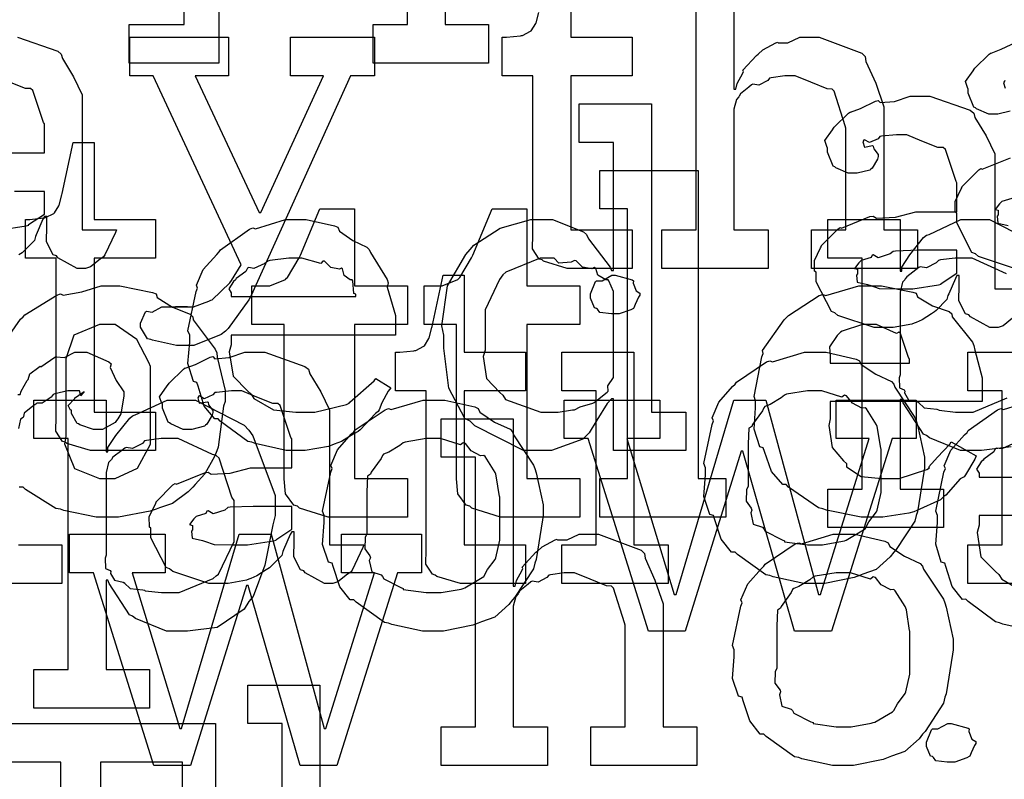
# Model space of a CAD drawing. Extents: x 0 to 8.5, y 0 to 11.
# Tile 101 of 256: x 2.419 to 2.774, y 4.261 to 4.535. Entities that reach past the tile are written whole.
import ezdxf

# ---------------------------------------------------------------- set-up
doc = ezdxf.new("R2010")
doc.units = 0
doc.layers.get('0').update_dxf_attribs({"linetype": 'CONTINUOUS'})

msp = doc.modelspace()

# ---------------------------------------------------------------- linework, layer by layer
at = {"color": 0}
for points in [[(2.45828, 4.53342), (2.47803, 4.53342), (2.47803, 4.65842), (2.45828, 4.65842), (2.45828, 4.67231), (2.49061, 4.67231), (2.49061, 4.51953), (2.45828, 4.51953), (2.45828, 4.53342)], [(2.4784, 4.41769), (2.47532, 4.41769), (2.46669, 4.41954), (2.46604, 4.41986), (2.4649, 4.42003), (2.46235, 4.42432), (2.46235, 4.42572), (2.46235, 4.42572), (2.46414, 4.42979), (2.46451, 4.43007), (2.46451, 4.43007), (2.46653, 4.42969), (2.47006, 4.43158), (2.47125, 4.43158), (2.47125, 4.43158), (2.47564, 4.43158), (2.47711, 4.43158), (2.47711, 4.43158), (2.47928, 4.43158), (2.47928, 4.43158), (2.47889, 4.43158), (2.47803, 4.43158), (2.47775, 4.43158), (2.47706, 4.43158), (2.47542, 4.43158), (2.47493, 4.43158), (2.47601, 4.43158), (2.47846, 4.43158), (2.47928, 4.43158), (2.48139, 4.43158), (2.48703, 4.4336), (2.48774, 4.43397), (2.48822, 4.43414), (2.49457, 4.44032), (2.49511, 4.44114), (2.49858, 4.44678), (2.4669, 4.51492), (2.45844, 4.51492), (2.45844, 4.52881), (2.49403, 4.52881), (2.49403, 4.51492), (2.4821, 4.51492), (2.5051, 4.46565), (2.50575, 4.46565), (2.52832, 4.51492), (2.51639, 4.51492), (2.51639, 4.52881), (2.54676, 4.52881), (2.54676, 4.51492), (2.53808, 4.51492), (2.50228, 4.43571), (2.50146, 4.43408), (2.49393, 4.42378), (2.49294, 4.4229), (2.49137, 4.4216), (2.48161, 4.41769), (2.4784, 4.41769)], [(2.60688, 4.37978), (2.60047, 4.37978), (2.5829, 4.38867), (2.58128, 4.3904), (2.57932, 4.39133), (2.57357, 4.40229), (2.57172, 4.41667), (2.57172, 4.42144), (2.57101, 4.42481), (2.57303, 4.43924), (2.57964, 4.45053), (2.58128, 4.45226), (2.58257, 4.45383), (2.59201, 4.46001), (2.60314, 4.46311), (2.60688, 4.46311), (2.61094, 4.46311), (2.62213, 4.45861), (2.62315, 4.45768), (2.62386, 4.45611), (2.63178, 4.44596), (2.63226, 4.44467), (2.63292, 4.44467), (2.63292, 4.49089), (2.62056, 4.49089), (2.62056, 4.50478), (2.6466, 4.50478), (2.6466, 4.39367), (2.65896, 4.39367), (2.65896, 4.37978), (2.63292, 4.37978), (2.63292, 4.39844), (2.63226, 4.39844), (2.63069, 4.39681), (2.6269, 4.39074), (2.62418, 4.38618), (2.62315, 4.38519), (2.62181, 4.38385), (2.61057, 4.37978), (2.60688, 4.37978)], [(2.44732, 4.37978), (2.44428, 4.37978), (2.43571, 4.38232), (2.43517, 4.38282), (2.43414, 4.38308), (2.43175, 4.38678), (2.43192, 4.39199), (2.43192, 4.39367), (2.43192, 4.44922), (2.42085, 4.44922), (2.42085, 4.46311), (2.42236, 4.46311), (2.42236, 4.46311), (2.42746, 4.46365), (2.42779, 4.46376), (2.42811, 4.46382), (2.43104, 4.46533), (2.43126, 4.4655), (2.43126, 4.4655), (2.43289, 4.46804), (2.433, 4.46832), (2.433, 4.46832), (2.43397, 4.47206), (2.43408, 4.47244), (2.43799, 4.49089), (2.44558, 4.49089), (2.44558, 4.46311), (2.46772, 4.46311), (2.46772, 4.44922), (2.44558, 4.44922), (2.44558, 4.39367), (2.46772, 4.39367), (2.46772, 4.37978), (2.46674, 4.37978), (2.46451, 4.37978), (2.46382, 4.37978), (2.46257, 4.37978), (2.45975, 4.37978), (2.45882, 4.37978), (2.45742, 4.37978), (2.45421, 4.37978), (2.45318, 4.37978), (2.45171, 4.37978), (2.4484, 4.37978), (2.44732, 4.37978)], [(2.62804, 4.36968), (2.63803, 4.36968), (2.63803, 4.4669), (2.62804, 4.4669), (2.62804, 4.48079), (2.66342, 4.48079), (2.66342, 4.36968), (2.67339, 4.36968), (2.67339, 4.35579), (2.62804, 4.35579), (2.62804, 4.36968)], [(2.53369, 4.35579), (2.53, 4.35579), (2.51969, 4.35906), (2.51893, 4.35969), (2.51764, 4.36008), (2.5146, 4.36421), (2.51417, 4.36963), (2.51417, 4.37142), (2.51417, 4.42524), (2.50244, 4.42524), (2.50244, 4.43913), (2.507, 4.43913), (2.509, 4.43913), (2.5146, 4.44151), (2.51503, 4.44194), (2.51531, 4.44222), (2.51958, 4.44933), (2.52001, 4.45019), (2.52696, 4.4669), (2.53956, 4.4669), (2.53956, 4.43913), (2.55865, 4.43913), (2.55865, 4.42524), (2.53956, 4.42524), (2.53956, 4.36968), (2.55865, 4.36968), (2.55865, 4.35579), (2.55626, 4.35579), (2.55089, 4.35579), (2.5491, 4.35579), (2.54525, 4.35579), (2.53657, 4.35579), (2.53369, 4.35579)], [(2.59586, 4.35579), (2.59218, 4.35579), (2.58188, 4.35906), (2.58111, 4.35969), (2.57981, 4.36008), (2.57676, 4.36421), (2.57633, 4.36963), (2.57633, 4.37142), (2.57633, 4.42524), (2.56461, 4.42524), (2.56461, 4.43913), (2.56917, 4.43913), (2.57118, 4.43913), (2.57676, 4.44151), (2.57721, 4.44194), (2.57747, 4.44222), (2.58176, 4.44933), (2.58219, 4.45019), (2.58914, 4.4669), (2.60172, 4.4669), (2.60172, 4.43913), (2.62082, 4.43913), (2.62082, 4.42524), (2.60172, 4.42524), (2.60172, 4.36968), (2.62082, 4.36968), (2.62082, 4.35579), (2.61843, 4.35579), (2.61307, 4.35579), (2.61128, 4.35579), (2.60742, 4.35579), (2.59874, 4.35579), (2.59586, 4.35579)], [(2.51893, 4.37978), (2.51481, 4.37978), (2.50364, 4.38232), (2.50244, 4.38282), (2.50103, 4.38308), (2.4911, 4.3904), (2.49029, 4.39128), (2.4891, 4.39122), (2.48535, 4.39583), (2.48313, 4.40306), (2.48269, 4.40429), (2.48144, 4.40468), (2.47944, 4.41118), (2.48008, 4.41889), (2.48008, 4.42144), (2.47944, 4.42301), (2.48242, 4.43712), (2.48292, 4.43837), (2.48247, 4.4394), (2.48492, 4.44504), (2.48986, 4.45053), (2.49072, 4.45139), (2.49121, 4.45215), (2.50168, 4.45958), (2.50288, 4.46007), (2.50385, 4.45969), (2.51465, 4.46311), (2.51828, 4.46311), (2.52208, 4.46311), (2.53233, 4.46078), (2.53347, 4.46029), (2.53413, 4.45893), (2.53896, 4.45551), (2.544, 4.45313), (2.54476, 4.45226), (2.54525, 4.45117), (2.55126, 4.44151), (2.55171, 4.44032), (2.55132, 4.43875), (2.55431, 4.42854), (2.55431, 4.42513), (2.55431, 4.42144), (2.49507, 4.42144), (2.49507, 4.41797), (2.49436, 4.41536), (2.49571, 4.40657), (2.50103, 4.40126), (2.50222, 4.40018), (2.50325, 4.39854), (2.51025, 4.39447), (2.51839, 4.39367), (2.52111, 4.39367), (2.52522, 4.39367), (2.53657, 4.39638), (2.5376, 4.39692), (2.53782, 4.39725), (2.54656, 4.40494), (2.54715, 4.40582), (2.55257, 4.40235), (2.5516, 4.40115), (2.54932, 4.39697), (2.54844, 4.39453), (2.54801, 4.39388), (2.54704, 4.39318), (2.54156, 4.38726), (2.54085, 4.38672), (2.53933, 4.38579), (2.53478, 4.38308), (2.53217, 4.38206), (2.53131, 4.38172), (2.53011, 4.38124), (2.52171, 4.37978), (2.51893, 4.37978)], [(2.73747, 4.4381), (2.74089, 4.4381), (2.75017, 4.43956), (2.75114, 4.43983), (2.75108, 4.44), (2.75678, 4.44379), (2.75678, 4.44504), (2.75678, 4.45199), (2.74593, 4.45199), (2.74289, 4.45199), (2.7346, 4.45167), (2.73378, 4.45156), (2.73269, 4.45068), (2.7284, 4.44933), (2.72661, 4.45042), (2.72618, 4.45025), (2.72581, 4.44943), (2.72228, 4.44829), (2.72206, 4.44808), (2.72146, 4.44749), (2.71989, 4.44542), (2.72097, 4.44515), (2.72097, 4.44504), (2.72097, 4.44353), (2.7206, 4.44308), (2.72086, 4.44049), (2.72456, 4.43967), (2.72532, 4.4394), (2.72532, 4.4394), (2.72879, 4.43826), (2.73529, 4.4381), (2.73747, 4.4381)], [(2.49507, 4.43533), (2.53999, 4.43533), (2.53999, 4.43619), (2.53922, 4.43647), (2.5389, 4.44103), (2.53868, 4.4414), (2.53797, 4.44135), (2.53581, 4.44287), (2.53521, 4.44526), (2.53478, 4.44553), (2.53407, 4.44515), (2.53093, 4.44581), (2.52869, 4.44803), (2.52806, 4.44814), (2.52735, 4.44726), (2.52051, 4.44922), (2.51828, 4.44922), (2.51579, 4.44922), (2.509, 4.44835), (2.50831, 4.44814), (2.50722, 4.44726), (2.50325, 4.44547), (2.50136, 4.44581), (2.50092, 4.44553), (2.50037, 4.44439), (2.49681, 4.44185), (2.49658, 4.4414), (2.49582, 4.44081), (2.49414, 4.43815), (2.49507, 4.43668), (2.49507, 4.43619), (2.49507, 4.43533)], [(2.611, 4.39367), (2.61296, 4.39367), (2.61817, 4.39442), (2.61882, 4.39453), (2.61882, 4.39453), (2.62093, 4.39551), (2.62543, 4.39686), (2.62597, 4.39714), (2.62597, 4.39714), (2.63064, 4.40088), (2.63097, 4.40126), (2.63097, 4.40126), (2.63092, 4.4031), (2.63292, 4.40614), (2.63292, 4.40712), (2.63292, 4.43576), (2.63292, 4.43718), (2.63129, 4.44103), (2.63097, 4.4414), (2.6301, 4.44135), (2.62733, 4.44303), (2.62651, 4.44547), (2.62597, 4.44575), (2.62517, 4.44536), (2.62175, 4.44596), (2.61947, 4.44824), (2.61882, 4.44835), (2.61762, 4.44775), (2.61317, 4.44738), (2.61154, 4.44922), (2.611, 4.44922), (2.6065, 4.44922), (2.59407, 4.44417), (2.59299, 4.44314), (2.59179, 4.44151), (2.58669, 4.43056), (2.58669, 4.42686), (2.58669, 4.41601), (2.58594, 4.41374), (2.58708, 4.40576), (2.5919, 4.40076), (2.59299, 4.39974), (2.59392, 4.39822), (2.60672, 4.39367), (2.611, 4.39367)], [(2.58078, 4.33187), (2.57775, 4.33187), (2.56917, 4.33442), (2.56862, 4.3349), (2.5676, 4.33518), (2.56521, 4.33886), (2.56538, 4.34407), (2.56538, 4.34576), (2.56538, 4.40132), (2.55431, 4.40132), (2.55431, 4.41521), (2.55583, 4.41521), (2.55583, 4.41521), (2.56093, 4.41575), (2.56125, 4.41585), (2.56158, 4.4159), (2.56451, 4.41743), (2.56472, 4.41758), (2.56472, 4.41758), (2.56635, 4.42014), (2.56646, 4.42042), (2.56646, 4.42042), (2.56743, 4.42415), (2.56754, 4.42453), (2.57146, 4.44299), (2.57904, 4.44299), (2.57904, 4.41521), (2.60118, 4.41521), (2.60118, 4.40132), (2.57904, 4.40132), (2.57904, 4.34576), (2.60118, 4.34576), (2.60118, 4.33187), (2.60021, 4.33187), (2.59799, 4.33187), (2.59728, 4.33187), (2.59603, 4.33187), (2.59321, 4.33187), (2.59229, 4.33187), (2.59088, 4.33187), (2.58768, 4.33187), (2.58664, 4.33187), (2.58518, 4.33187), (2.58188, 4.33187), (2.58078, 4.33187)], [(2.63357, 4.4291), (2.63217, 4.4291), (2.62799, 4.42958), (2.62717, 4.43078), (2.62685, 4.43104), (2.62608, 4.43121), (2.62468, 4.43468), (2.62468, 4.43582), (2.62468, 4.43625), (2.62468, 4.43625), (2.62646, 4.44069), (2.62685, 4.44103), (2.62685, 4.44103), (2.62879, 4.44103), (2.63238, 4.44299), (2.63357, 4.44299), (2.63357, 4.44299), (2.63971, 4.44135), (2.64008, 4.44103), (2.63997, 4.44015), (2.64106, 4.43733), (2.64247, 4.43653), (2.64247, 4.43625), (2.64247, 4.43582), (2.64193, 4.43506), (2.64074, 4.4324), (2.64031, 4.43126), (2.64008, 4.43104), (2.63917, 4.43056), (2.63493, 4.4291), (2.63357, 4.4291)], [(2.72689, 4.35579), (2.72228, 4.35579), (2.70975, 4.35835), (2.70844, 4.35883), (2.70688, 4.35915), (2.69607, 4.36664), (2.69521, 4.36751), (2.69401, 4.36751), (2.68994, 4.37218), (2.68739, 4.3795), (2.68696, 4.38075), (2.68571, 4.38113), (2.68365, 4.38753), (2.68414, 4.39518), (2.68414, 4.39768), (2.6836, 4.39925), (2.68647, 4.41357), (2.68696, 4.41482), (2.68668, 4.41585), (2.6945, 4.42697), (2.69542, 4.42785), (2.69601, 4.42854), (2.70714, 4.43565), (2.70844, 4.43608), (2.70947, 4.43571), (2.72136, 4.43913), (2.72538, 4.43913), (2.72954, 4.43913), (2.74083, 4.43696), (2.74208, 4.43653), (2.74262, 4.43517), (2.74799, 4.43197), (2.75401, 4.42996), (2.75489, 4.42914), (2.7551, 4.42806), (2.76243, 4.41883), (2.76292, 4.41764), (2.76324, 4.41601), (2.76594, 4.40603), (2.76594, 4.40267), (2.76594, 4.39746), (2.71104, 4.39746), (2.71104, 4.39117), (2.71056, 4.38878), (2.71181, 4.38086), (2.71593, 4.37603), (2.7169, 4.37511), (2.7169, 4.37392), (2.72222, 4.37039), (2.72976, 4.36968), (2.73232, 4.36968), (2.73594, 4.36968), (2.74593, 4.37294), (2.74685, 4.37358), (2.74664, 4.37392), (2.74978, 4.37739), (2.75424, 4.38206), (2.75467, 4.38292), (2.76378, 4.37793), (2.76329, 4.37663), (2.75988, 4.37099), (2.75944, 4.37033), (2.75792, 4.36963), (2.75282, 4.36372), (2.75206, 4.36317), (2.75092, 4.36203), (2.74229, 4.35813), (2.74121, 4.35775), (2.73947, 4.35726), (2.73004, 4.35579), (2.72689, 4.35579)], [(2.45057, 4.36968), (2.45324, 4.36968), (2.46126, 4.37349), (2.46599, 4.38206), (2.46599, 4.38488), (2.46599, 4.41004), (2.46528, 4.41157), (2.46104, 4.41986), (2.45318, 4.42524), (2.45057, 4.42524), (2.44749, 4.42524), (2.43832, 4.42144), (2.43539, 4.41292), (2.43539, 4.41004), (2.43539, 4.38488), (2.4349, 4.38226), (2.43847, 4.37332), (2.44754, 4.36968), (2.45057, 4.36968)], [(2.71104, 4.41135), (2.73969, 4.41135), (2.73969, 4.41265), (2.73915, 4.41374), (2.73643, 4.42199), (2.73579, 4.42242), (2.73497, 4.42199), (2.72775, 4.42524), (2.72538, 4.42524), (2.72271, 4.42524), (2.71539, 4.4229), (2.71474, 4.42242), (2.7136, 4.42128), (2.71078, 4.41721), (2.71104, 4.41379), (2.71104, 4.41265), (2.71104, 4.41135)], [(2.49169, 4.33187), (2.48699, 4.33187), (2.47396, 4.33621), (2.47282, 4.33708), (2.47157, 4.33757), (2.4661, 4.34831), (2.4661, 4.35183), (2.46556, 4.35211), (2.4655, 4.35601), (2.46772, 4.36051), (2.46804, 4.36117), (2.46793, 4.36128), (2.47401, 4.36746), (2.47478, 4.36789), (2.47526, 4.36768), (2.48546, 4.37181), (2.48671, 4.37201), (2.48785, 4.37125), (2.49468, 4.37164), (2.50201, 4.37354), (2.5045, 4.37354), (2.51687, 4.37354), (2.51687, 4.38396), (2.51654, 4.3845), (2.51269, 4.39606), (2.51187, 4.39675), (2.51004, 4.39675), (2.50424, 4.39903), (2.49886, 4.40132), (2.49713, 4.40132), (2.49511, 4.40132), (2.48969, 4.40076), (2.4891, 4.40067), (2.48844, 4.3999), (2.48529, 4.39849), (2.48356, 4.39953), (2.48324, 4.39936), (2.48324, 4.39914), (2.48296, 4.39882), (2.48351, 4.39686), (2.48639, 4.3974), (2.48671, 4.39719), (2.48687, 4.39626), (2.48844, 4.39421), (2.48844, 4.3935), (2.48817, 4.39253), (2.48628, 4.38926), (2.48583, 4.38894), (2.4854, 4.38857), (2.48085, 4.38743), (2.47933, 4.38743), (2.47771, 4.38743), (2.47325, 4.38943), (2.47282, 4.38981), (2.47228, 4.39003), (2.47021, 4.39507), (2.47021, 4.39675), (2.47006, 4.39675), (2.46918, 4.39919), (2.472, 4.40315), (2.47239, 4.40369), (2.47265, 4.40408), (2.47781, 4.40913), (2.47846, 4.40956), (2.47846, 4.4095), (2.48215, 4.41086), (2.48747, 4.41347), (2.48844, 4.41368), (2.48915, 4.41292), (2.49436, 4.41331), (2.5, 4.41521), (2.5019, 4.41521), (2.50717, 4.41521), (2.52165, 4.41015), (2.52294, 4.40913), (2.52339, 4.4075), (2.5274, 4.40099), (2.53054, 4.39442), (2.53054, 4.39219), (2.53054, 4.34576), (2.54292, 4.34576), (2.54249, 4.34483), (2.53863, 4.33669), (2.53814, 4.33599), (2.53694, 4.33518), (2.53353, 4.33242), (2.53174, 4.33187), (2.53119, 4.33187), (2.52869, 4.33187), (2.52175, 4.33567), (2.52121, 4.33643), (2.52001, 4.33681), (2.51758, 4.34142), (2.51774, 4.34711), (2.51774, 4.34901), (2.51774, 4.35053), (2.51687, 4.35053), (2.51633, 4.34956), (2.51394, 4.34397), (2.51361, 4.34337), (2.51329, 4.3419), (2.50933, 4.33794), (2.50885, 4.33751), (2.50771, 4.33681), (2.50429, 4.33458), (2.50217, 4.33365), (2.50146, 4.33339), (2.5006, 4.33301), (2.49393, 4.33187), (2.49169, 4.33187)], [(2.61426, 4.34576), (2.62663, 4.34576), (2.62663, 4.40132), (2.61426, 4.40132), (2.61426, 4.41521), (2.64031, 4.41521), (2.64031, 4.34576), (2.65267, 4.34576), (2.65267, 4.33187), (2.61426, 4.33187), (2.61426, 4.34576)], [(2.70562, 4.33187), (2.70156, 4.33187), (2.69054, 4.33425), (2.68935, 4.33469), (2.68782, 4.33496), (2.67763, 4.34229), (2.67676, 4.34315), (2.67546, 4.34315), (2.67171, 4.34787), (2.66938, 4.35514), (2.66894, 4.35639), (2.66769, 4.35678), (2.66547, 4.36317), (2.66612, 4.37099), (2.66612, 4.37354), (2.66547, 4.37511), (2.66846, 4.38921), (2.66894, 4.39046), (2.66851, 4.39154), (2.67096, 4.39729), (2.67589, 4.40283), (2.67676, 4.40369), (2.67725, 4.40446), (2.6881, 4.41174), (2.68935, 4.41217), (2.69032, 4.41178), (2.70176, 4.41521), (2.70562, 4.41521), (2.70964, 4.41521), (2.72043, 4.41271), (2.72168, 4.41217), (2.72228, 4.41081), (2.72749, 4.40728), (2.73318, 4.40468), (2.73406, 4.40369), (2.73438, 4.40261), (2.7416, 4.39176), (2.74208, 4.39046), (2.74257, 4.38894), (2.74511, 4.37739), (2.74511, 4.37354), (2.74485, 4.37196), (2.74257, 4.35769), (2.74208, 4.35639), (2.7416, 4.35428), (2.73492, 4.34413), (2.73406, 4.34315), (2.73275, 4.34142), (2.72765, 4.33692), (2.72287, 4.33524), (2.72168, 4.33469), (2.71978, 4.33399), (2.70915, 4.33187), (2.70562, 4.33187)], [(2.70562, 4.34576), (2.70828, 4.34576), (2.7155, 4.34706), (2.71625, 4.34728), (2.71679, 4.34744), (2.72314, 4.35118), (2.72364, 4.35161), (2.72364, 4.35161), (2.72499, 4.35411), (2.72775, 4.35775), (2.72797, 4.35835), (2.72797, 4.35835), (2.72949, 4.36469), (2.72949, 4.36681), (2.72949, 4.38026), (2.72933, 4.38049), (2.72819, 4.38792), (2.72797, 4.38851), (2.72775, 4.38911), (2.72412, 4.39481), (2.72364, 4.39524), (2.72254, 4.39513), (2.71912, 4.39692), (2.71701, 4.39958), (2.71625, 4.39979), (2.71528, 4.39903), (2.70801, 4.40132), (2.70562, 4.40132), (2.70285, 4.40132), (2.69532, 4.40007), (2.69456, 4.39979), (2.69342, 4.39882), (2.68946, 4.39638), (2.68756, 4.39567), (2.68718, 4.39524), (2.68664, 4.39415), (2.68306, 4.38917), (2.68283, 4.38851), (2.68175, 4.38781), (2.68153, 4.38217), (2.68153, 4.38026), (2.68153, 4.36681), (2.68093, 4.36572), (2.68072, 4.36154), (2.68261, 4.359), (2.68283, 4.35835), (2.6824, 4.35732), (2.68332, 4.35325), (2.68668, 4.35215), (2.68718, 4.35161), (2.68761, 4.35069), (2.69379, 4.34754), (2.69456, 4.34728), (2.69461, 4.3469), (2.70285, 4.34576), (2.70562, 4.34576)], [(2.42389, 4.30078), (2.43625, 4.30078), (2.43625, 4.38411), (2.42389, 4.38411), (2.42389, 4.398), (2.44993, 4.398), (2.44993, 4.37935), (2.45057, 4.37935), (2.45057, 4.38086), (2.45344, 4.38525), (2.45844, 4.3915), (2.45947, 4.39236), (2.46039, 4.39264), (2.4719, 4.398), (2.47575, 4.398), (2.48215, 4.398), (2.49972, 4.389), (2.50136, 4.38715), (2.50288, 4.38514), (2.5109, 4.36356), (2.5109, 4.35633), (2.51004, 4.35297), (2.50717, 4.33849), (2.50293, 4.32715), (2.50136, 4.32531), (2.49968, 4.32264), (2.49001, 4.31603), (2.47928, 4.31467), (2.47575, 4.31467), (2.47168, 4.31467), (2.4605, 4.31922), (2.45947, 4.3201), (2.45839, 4.32058), (2.45101, 4.33187), (2.45057, 4.33311), (2.44993, 4.33311), (2.44993, 4.30078), (2.46556, 4.30078), (2.46556, 4.28689), (2.42389, 4.28689), (2.42389, 4.30078)], [(2.56808, 4.31467), (2.56401, 4.31467), (2.553, 4.31706), (2.55181, 4.31749), (2.55029, 4.31776), (2.5401, 4.32508), (2.53922, 4.32596), (2.53792, 4.32596), (2.53418, 4.33068), (2.53185, 4.33794), (2.53142, 4.33919), (2.53017, 4.33957), (2.52794, 4.34597), (2.5286, 4.35379), (2.5286, 4.35633), (2.52794, 4.35792), (2.53093, 4.37201), (2.53142, 4.37326), (2.53097, 4.37435), (2.53342, 4.3801), (2.53836, 4.38564), (2.53922, 4.3865), (2.53971, 4.38726), (2.55057, 4.39453), (2.55181, 4.39497), (2.55279, 4.39458), (2.56424, 4.398), (2.56808, 4.398), (2.5721, 4.398), (2.5829, 4.39551), (2.58415, 4.39497), (2.58475, 4.39361), (2.58996, 4.39008), (2.59565, 4.38747), (2.59651, 4.3865), (2.59685, 4.38542), (2.60406, 4.37457), (2.60454, 4.37326), (2.60504, 4.37175), (2.60758, 4.36019), (2.60758, 4.35633), (2.60732, 4.35476), (2.60504, 4.3405), (2.60454, 4.33919), (2.60406, 4.33708), (2.59739, 4.32693), (2.59651, 4.32596), (2.59521, 4.32422), (2.59011, 4.31972), (2.58535, 4.31803), (2.58415, 4.31749), (2.58225, 4.31679), (2.57161, 4.31467), (2.56808, 4.31467)], [(2.62381, 4.38411), (2.61513, 4.38411), (2.61513, 4.398), (2.64962, 4.398), (2.64962, 4.38411), (2.63769, 4.38411), (2.65483, 4.3279), (2.65549, 4.3279), (2.67632, 4.398), (2.68782, 4.398), (2.70692, 4.3279), (2.70757, 4.3279), (2.72515, 4.38411), (2.71322, 4.38411), (2.71322, 4.398), (2.74208, 4.398), (2.74208, 4.38411), (2.7334, 4.38411), (2.71149, 4.31467), (2.69824, 4.31467), (2.67958, 4.37956), (2.67893, 4.37956), (2.65875, 4.31467), (2.64551, 4.31467), (2.62381, 4.38411)], [(2.57075, 4.28017), (2.58311, 4.28017), (2.58311, 4.37739), (2.57075, 4.37739), (2.57075, 4.39128), (2.59679, 4.39128), (2.59679, 4.33094), (2.59744, 4.33094), (2.59744, 4.33094), (2.59793, 4.3329), (2.59993, 4.33669), (2.60026, 4.33724), (2.59999, 4.33772), (2.60493, 4.3431), (2.60547, 4.34353), (2.60547, 4.34353), (2.60715, 4.34506), (2.61193, 4.34765), (2.61262, 4.34787), (2.61268, 4.34765), (2.61621, 4.34765), (2.6205, 4.34961), (2.62196, 4.34961), (2.6275, 4.34961), (2.64296, 4.34386), (2.6441, 4.34267), (2.64438, 4.34093), (2.64789, 4.33306), (2.65082, 4.32449), (2.65082, 4.32161), (2.65082, 4.28017), (2.66297, 4.28017), (2.66297, 4.26628), (2.62478, 4.26628), (2.62478, 4.28017), (2.63715, 4.28017), (2.63715, 4.31685), (2.63687, 4.31771), (2.63297, 4.33018), (2.63217, 4.33094), (2.63037, 4.331), (2.62446, 4.33339), (2.61882, 4.33572), (2.61697, 4.33572), (2.61513, 4.33572), (2.61019, 4.33501), (2.6096, 4.33485), (2.60894, 4.33399), (2.60579, 4.33231), (2.60357, 4.33274), (2.60308, 4.33247), (2.60211, 4.33165), (2.59918, 4.32921), (2.59868, 4.3284), (2.59853, 4.32813), (2.59771, 4.32721), (2.59679, 4.32368), (2.59679, 4.32249), (2.59679, 4.28017), (2.60915, 4.28017), (2.60915, 4.26628), (2.57075, 4.26628), (2.57075, 4.28017)], [(2.47185, 4.32856), (2.47629, 4.32856), (2.48856, 4.33365), (2.48964, 4.33464), (2.49046, 4.33518), (2.49615, 4.347), (2.49615, 4.35092), (2.49615, 4.36176), (2.49533, 4.36301), (2.49072, 4.37706), (2.48964, 4.37804), (2.48833, 4.37842), (2.47597, 4.38411), (2.47185, 4.38411), (2.46983, 4.38411), (2.46446, 4.3834), (2.46382, 4.38325), (2.463, 4.38232), (2.45942, 4.38053), (2.45714, 4.38092), (2.45665, 4.38064), (2.45557, 4.37983), (2.45236, 4.37739), (2.45182, 4.37657), (2.45167, 4.37631), (2.45079, 4.37543), (2.44993, 4.37185), (2.44993, 4.37067), (2.44993, 4.34201), (2.4496, 4.34093), (2.44971, 4.33724), (2.45139, 4.33658), (2.45167, 4.33615), (2.4515, 4.3355), (2.45301, 4.33301), (2.45611, 4.33236), (2.45665, 4.33203), (2.4566, 4.33197), (2.45861, 4.33008), (2.46317, 4.32958), (2.46382, 4.32943), (2.46403, 4.32921), (2.46989, 4.32856), (2.47185, 4.32856)], [(2.56808, 4.32856), (2.57075, 4.32856), (2.57796, 4.32986), (2.57872, 4.33008), (2.57926, 4.33024), (2.58561, 4.33399), (2.5861, 4.33442), (2.5861, 4.33442), (2.58746, 4.33692), (2.59022, 4.34056), (2.59044, 4.34115), (2.59044, 4.34115), (2.59196, 4.3475), (2.59196, 4.34961), (2.59196, 4.36307), (2.59179, 4.36328), (2.59065, 4.37071), (2.59044, 4.37131), (2.59022, 4.3719), (2.58658, 4.37761), (2.5861, 4.37804), (2.58501, 4.37793), (2.5816, 4.37972), (2.57949, 4.38238), (2.57872, 4.3826), (2.57775, 4.38183), (2.57047, 4.38411), (2.56808, 4.38411), (2.56532, 4.38411), (2.55778, 4.38286), (2.55701, 4.3826), (2.55587, 4.38162), (2.55192, 4.37918), (2.55003, 4.37847), (2.54964, 4.37804), (2.5491, 4.37696), (2.54551, 4.37196), (2.54531, 4.37131), (2.54422, 4.37061), (2.544, 4.36496), (2.544, 4.36307), (2.544, 4.34961), (2.5434, 4.34853), (2.54318, 4.34435), (2.54508, 4.34179), (2.54531, 4.34115), (2.54486, 4.34011), (2.54579, 4.33604), (2.54915, 4.33496), (2.54964, 4.33442), (2.55007, 4.3335), (2.55626, 4.33035), (2.55701, 4.33008), (2.55707, 4.32969), (2.56532, 4.32856), (2.56808, 4.32856)], [(2.49756, 4.34576), (2.50097, 4.34576), (2.51025, 4.34722), (2.51124, 4.3475), (2.51118, 4.34765), (2.51687, 4.35146), (2.51687, 4.35271), (2.51687, 4.35965), (2.50603, 4.35965), (2.50299, 4.35965), (2.49468, 4.35932), (2.49388, 4.35921), (2.49278, 4.35835), (2.4885, 4.35699), (2.48671, 4.35807), (2.48628, 4.35792), (2.48589, 4.3571), (2.48236, 4.35596), (2.48215, 4.35574), (2.48156, 4.35514), (2.47999, 4.35308), (2.48107, 4.35281), (2.48107, 4.35271), (2.48107, 4.35118), (2.48068, 4.35075), (2.48096, 4.34814), (2.48465, 4.34733), (2.4854, 4.34706), (2.4854, 4.34706), (2.48888, 4.34592), (2.49539, 4.34576), (2.49756, 4.34576)], [(2.44542, 4.33572), (2.43674, 4.33572), (2.43674, 4.34961), (2.47125, 4.34961), (2.47125, 4.33572), (2.45931, 4.33572), (2.47646, 4.27951), (2.47711, 4.27951), (2.49794, 4.34961), (2.50944, 4.34961), (2.52854, 4.27951), (2.52919, 4.27951), (2.54676, 4.33572), (2.53483, 4.33572), (2.53483, 4.34961), (2.56369, 4.34961), (2.56369, 4.33572), (2.55501, 4.33572), (2.5331, 4.26628), (2.51986, 4.26628), (2.50119, 4.33117), (2.50054, 4.33117), (2.48036, 4.26628), (2.46712, 4.26628), (2.44542, 4.33572)], [(2.71599, 4.26628), (2.71192, 4.26628), (2.7009, 4.26867), (2.69971, 4.2691), (2.69819, 4.26937), (2.68799, 4.27669), (2.68713, 4.27756), (2.68582, 4.27756), (2.68207, 4.28228), (2.67974, 4.28956), (2.67931, 4.29081), (2.67806, 4.29118), (2.67583, 4.29758), (2.67649, 4.30539), (2.67649, 4.30794), (2.67583, 4.30951), (2.67882, 4.32362), (2.67931, 4.32487), (2.67887, 4.32596), (2.68132, 4.33171), (2.68625, 4.33724), (2.68713, 4.33811), (2.68761, 4.33886), (2.69846, 4.34614), (2.69971, 4.34657), (2.70068, 4.34619), (2.71212, 4.34961), (2.71599, 4.34961), (2.72, 4.34961), (2.73079, 4.34711), (2.73204, 4.34657), (2.73264, 4.34521), (2.73785, 4.34169), (2.74354, 4.33908), (2.74442, 4.33811), (2.74474, 4.33703), (2.75196, 4.32617), (2.75244, 4.32487), (2.75293, 4.32335), (2.75549, 4.31179), (2.75549, 4.30794), (2.75521, 4.30637), (2.75293, 4.2921), (2.75244, 4.29081), (2.75196, 4.28868), (2.74528, 4.27854), (2.74442, 4.27756), (2.74311, 4.27582), (2.73801, 4.27132), (2.73324, 4.26964), (2.73204, 4.2691), (2.73014, 4.26839), (2.71951, 4.26628), (2.71599, 4.26628)], [(2.71599, 4.28017), (2.71864, 4.28017), (2.72586, 4.28147), (2.72661, 4.28168), (2.72715, 4.28185), (2.73351, 4.2856), (2.734, 4.28603), (2.734, 4.28603), (2.73535, 4.28851), (2.73813, 4.29215), (2.73833, 4.29275), (2.73833, 4.29275), (2.73986, 4.2991), (2.73986, 4.30122), (2.73986, 4.31467), (2.73969, 4.31489), (2.73856, 4.32232), (2.73833, 4.32292), (2.73813, 4.32351), (2.73449, 4.32921), (2.734, 4.32964), (2.73292, 4.32954), (2.72949, 4.33132), (2.72738, 4.33399), (2.72661, 4.33421), (2.72564, 4.33344), (2.71838, 4.33572), (2.71599, 4.33572), (2.71322, 4.33572), (2.70568, 4.33447), (2.70492, 4.33421), (2.70378, 4.33322), (2.69982, 4.33078), (2.69792, 4.33008), (2.69754, 4.32964), (2.697, 4.32856), (2.69342, 4.32357), (2.69319, 4.32292), (2.69211, 4.32221), (2.69189, 4.31657), (2.69189, 4.31467), (2.69189, 4.30122), (2.69129, 4.30013), (2.69108, 4.29596), (2.69299, 4.2934), (2.69319, 4.29275), (2.69276, 4.29172), (2.69368, 4.28765), (2.69706, 4.28657), (2.69754, 4.28603), (2.69797, 4.2851), (2.70415, 4.28196), (2.70492, 4.28168), (2.70497, 4.28131), (2.71322, 4.28017), (2.71599, 4.28017)], [(2.41775, 4.18414), (2.4336, 4.18414), (2.4336, 4.26747), (2.40429, 4.26747), (2.40429, 4.25358), (2.39236, 4.25358), (2.39236, 4.28136), (2.48936, 4.28136), (2.48936, 4.25358), (2.47743, 4.25358), (2.47743, 4.26747), (2.44792, 4.26747), (2.44792, 4.18414), (2.46376, 4.18414), (2.46376, 4.17025), (2.41775, 4.17025), (2.41775, 4.18414)], [(2.75472, 4.26747), (2.75331, 4.26747), (2.74914, 4.26796), (2.74832, 4.26915), (2.74799, 4.26942), (2.74724, 4.26958), (2.74582, 4.27306), (2.74582, 4.27419), (2.74582, 4.27463), (2.74582, 4.27463), (2.74761, 4.27908), (2.74799, 4.2794), (2.74799, 4.2794), (2.74994, 4.2794), (2.75353, 4.28136), (2.75472, 4.28136), (2.75472, 4.28136), (2.76085, 4.27974), (2.76124, 4.2794), (2.76112, 4.27854), (2.76221, 4.27572), (2.76361, 4.2749), (2.76361, 4.27463), (2.76361, 4.27419), (2.76307, 4.27344), (2.76187, 4.27078), (2.76144, 4.26964), (2.76124, 4.26942), (2.76031, 4.26893), (2.75608, 4.26747), (2.75472, 4.26747)]]:
    msp.add_lwpolyline(points, close=True, dxfattribs=at)
for points in [[(2.57226, 4.56575), (2.57226, 4.53342), (2.58789, 4.53342), (2.58789, 4.51953), (2.54622, 4.51953), (2.54622, 4.53342), (2.54622, 4.53342), (2.5586, 4.53342), (2.5586, 4.61675)], [(2.67638, 4.57047), (2.67638, 4.51014), (2.67703, 4.51014), (2.67703, 4.51014), (2.67751, 4.5121), (2.67953, 4.5159), (2.67985, 4.51644), (2.67958, 4.51693), (2.68451, 4.52229), (2.68506, 4.52274), (2.68506, 4.52274), (2.68674, 4.52425), (2.69151, 4.52686), (2.69222, 4.52707), (2.69228, 4.52686), (2.69581, 4.52686), (2.70008, 4.52881), (2.70156, 4.52881), (2.70708, 4.52881), (2.72254, 4.52306), (2.72368, 4.52186), (2.72396, 4.52013), (2.72749, 4.51226), (2.73042, 4.50369), (2.73042, 4.50082), (2.73042, 4.45936), (2.74257, 4.45936), (2.74257, 4.44547), (2.70437, 4.44547), (2.70437, 4.45936), (2.71674, 4.45936), (2.71674, 4.49604), (2.71647, 4.4969), (2.71257, 4.50939), (2.71175, 4.51014), (2.70996, 4.51019), (2.70404, 4.51258), (2.6984, 4.51492), (2.69656, 4.51492), (2.69472, 4.51492), (2.68978, 4.51421), (2.68918, 4.51406), (2.68853, 4.51318), (2.68539, 4.5115), (2.68317, 4.51193), (2.68267, 4.51167), (2.68169, 4.51085), (2.67876, 4.5084), (2.67828, 4.5076), (2.67811, 4.50732), (2.67731, 4.5064), (2.67638, 4.50288), (2.67638, 4.50168), (2.67638, 4.45936), (2.68875, 4.45936), (2.68875, 4.44547), (2.65033, 4.44547), (2.65033, 4.45936), (2.65033, 4.45936), (2.66271, 4.45936), (2.66271, 4.55658)], [(2.61757, 4.55658), (2.61757, 4.52881), (2.63971, 4.52881), (2.63971, 4.51492), (2.61757, 4.51492), (2.61757, 4.45936), (2.63971, 4.45936), (2.63971, 4.44547), (2.63872, 4.44547), (2.6365, 4.44547), (2.63579, 4.44547), (2.63456, 4.44547), (2.63172, 4.44547), (2.63081, 4.44547), (2.62939, 4.44547), (2.62619, 4.44547), (2.62517, 4.44547), (2.62369, 4.44547), (2.62039, 4.44547), (2.61931, 4.44547), (2.61931, 4.44547), (2.61626, 4.44547), (2.60769, 4.44803), (2.60715, 4.44851), (2.60613, 4.44879), (2.60374, 4.45247), (2.60389, 4.45768), (2.60389, 4.45936), (2.60389, 4.51492), (2.59283, 4.51492), (2.59283, 4.52881), (2.59435, 4.52881), (2.59435, 4.52881), (2.59944, 4.52935), (2.59978, 4.52946), (2.6001, 4.52951), (2.60303, 4.53103), (2.60325, 4.53119), (2.60325, 4.53119), (2.60487, 4.53375), (2.60499, 4.53401), (2.60499, 4.53401), (2.60596, 4.53776)], [(2.41797, 4.52881), (2.43246, 4.52376), (2.43375, 4.52274), (2.43419, 4.52111), (2.43821, 4.5146), (2.44135, 4.50803), (2.44135, 4.50581), (2.44135, 4.45936), (2.45372, 4.45936), (2.45329, 4.45844), (2.44943, 4.45031), (2.44894, 4.4496), (2.44775, 4.44879), (2.44433, 4.44601), (2.44254, 4.44547), (2.442, 4.44547), (2.43951, 4.44547), (2.43257, 4.44928), (2.43201, 4.45003), (2.43083, 4.45042), (2.42839, 4.45503), (2.42854, 4.46072), (2.42854, 4.46262), (2.42854, 4.46414), (2.42768, 4.46414), (2.42714, 4.46317), (2.42475, 4.45757), (2.42443, 4.45697), (2.4241, 4.45551), (2.42014, 4.45156), (2.41965, 4.45111), (2.41851, 4.45042)], [(2.77604, 4.50217), (2.77149, 4.50103), (2.76997, 4.50103), (2.76833, 4.50103), (2.76389, 4.50304), (2.76346, 4.50342), (2.76292, 4.50364), (2.76085, 4.50868), (2.76085, 4.51036), (2.76069, 4.51036), (2.75982, 4.51281), (2.76264, 4.51676), (2.76303, 4.51731), (2.76329, 4.51768), (2.76844, 4.52274), (2.7691, 4.52317), (2.7691, 4.52311), (2.77279, 4.52447), (2.7781, 4.52707)], [(2.41531, 4.48714), (2.42768, 4.48714), (2.42768, 4.49756), (2.42736, 4.4981), (2.4235, 4.50965), (2.42269, 4.51036), (2.42085, 4.51036), (2.41504, 4.51264)], [(2.77419, 4.51313), (2.77387, 4.51297), (2.77387, 4.51275), (2.7736, 4.51243), (2.77414, 4.51047)], [(2.77686, 4.42751), (2.77344, 4.42475), (2.77165, 4.42421), (2.77111, 4.42421), (2.76861, 4.42421), (2.76167, 4.428), (2.76112, 4.42876), (2.75993, 4.42914), (2.75749, 4.43375), (2.75765, 4.43946), (2.75765, 4.44135), (2.75765, 4.44287), (2.75678, 4.44287), (2.75624, 4.44189), (2.75385, 4.43631), (2.75353, 4.43571), (2.75319, 4.43425), (2.74924, 4.43028), (2.74875, 4.42985), (2.74761, 4.42914), (2.74419, 4.42692), (2.74208, 4.426), (2.74137, 4.42572), (2.7405, 4.42535), (2.73383, 4.42421), (2.73161, 4.42421), (2.73161, 4.42421), (2.72689, 4.42421), (2.71386, 4.42854), (2.71272, 4.42942), (2.71149, 4.4299), (2.706, 4.44065), (2.706, 4.44417), (2.70546, 4.44444), (2.7054, 4.44835), (2.70763, 4.45285), (2.70796, 4.4535), (2.70785, 4.45361), (2.71392, 4.45979), (2.71468, 4.46024), (2.71517, 4.46001), (2.72538, 4.46414), (2.72661, 4.46436), (2.72775, 4.4636), (2.7346, 4.46397), (2.74192, 4.46588), (2.74442, 4.46588), (2.75678, 4.46588), (2.75678, 4.47629), (2.75646, 4.47683), (2.75261, 4.48839), (2.75179, 4.4891), (2.74994, 4.4891), (2.74414, 4.49138), (2.73876, 4.49365), (2.73703, 4.49365), (2.73503, 4.49365), (2.7296, 4.49311), (2.729, 4.493), (2.72835, 4.49224), (2.72521, 4.49083), (2.72347, 4.49186), (2.72314, 4.49169), (2.72314, 4.49149), (2.72287, 4.49115), (2.72342, 4.48921), (2.72629, 4.48975), (2.72661, 4.48953), (2.72678, 4.48861), (2.72835, 4.48654), (2.72835, 4.48583), (2.72808, 4.48486), (2.72618, 4.48161), (2.72575, 4.48128), (2.72532, 4.4809), (2.72076, 4.47976), (2.71924, 4.47976), (2.71761, 4.47976), (2.71317, 4.48178), (2.71272, 4.48215), (2.71218, 4.48236), (2.71012, 4.48742), (2.71012, 4.4891), (2.70996, 4.4891), (2.7091, 4.49154), (2.71192, 4.4955), (2.71229, 4.49604), (2.71257, 4.49642), (2.71772, 4.50146), (2.71838, 4.5019), (2.71838, 4.50185), (2.72206, 4.50319), (2.72738, 4.50581), (2.72835, 4.50603), (2.72906, 4.50526), (2.73426, 4.50564), (2.7399, 4.50754), (2.74181, 4.50754), (2.74707, 4.50754), (2.76156, 4.5025), (2.76286, 4.50146), (2.76329, 4.49983), (2.76731, 4.49333), (2.77046, 4.48676), (2.77046, 4.48454), (2.77046, 4.4381), (2.78282, 4.4381)], [(2.77761, 4.44547), (2.7646, 4.44982), (2.76346, 4.45068), (2.76221, 4.45117), (2.75672, 4.46192), (2.75672, 4.46544), (2.75618, 4.46571), (2.75612, 4.46962), (2.75836, 4.47412), (2.75868, 4.47478), (2.75857, 4.47488), (2.76465, 4.48107), (2.7654, 4.4815), (2.7659, 4.48128), (2.7761, 4.4854)], [(2.41178, 4.45936), (2.42106, 4.46083), (2.42204, 4.4611), (2.42199, 4.46126), (2.42768, 4.46506), (2.42768, 4.46631), (2.42768, 4.47325), (2.41683, 4.47325)], [(2.77653, 4.47071), (2.773, 4.46957), (2.77279, 4.46935), (2.77219, 4.46875), (2.77061, 4.46669), (2.77171, 4.46642), (2.77171, 4.46631), (2.77171, 4.46479), (2.77132, 4.46436), (2.7716, 4.46175), (2.77528, 4.46094)], [(2.77636, 4.38113), (2.76563, 4.37978), (2.7621, 4.37978), (2.75803, 4.37978), (2.74685, 4.38433), (2.74582, 4.38519), (2.74474, 4.38569), (2.73736, 4.39697), (2.73693, 4.39822), (2.73628, 4.39822), (2.73628, 4.36589), (2.7519, 4.36589), (2.7519, 4.352), (2.71024, 4.352), (2.71024, 4.36589), (2.71024, 4.36589), (2.7226, 4.36589), (2.7226, 4.44922), (2.71024, 4.44922), (2.71024, 4.46311), (2.73628, 4.46311), (2.73628, 4.44444), (2.73693, 4.44444), (2.73693, 4.44596), (2.73981, 4.45036), (2.74479, 4.4566), (2.74582, 4.45747), (2.74675, 4.45774), (2.75825, 4.46311), (2.7621, 4.46311), (2.7685, 4.46311), (2.78608, 4.4541)], [(2.77468, 4.44353), (2.76232, 4.44922), (2.75819, 4.44922), (2.75618, 4.44922), (2.75082, 4.44851), (2.75017, 4.44835), (2.74935, 4.44743), (2.74576, 4.44564), (2.74349, 4.44601), (2.743, 4.44575), (2.74192, 4.44493), (2.73872, 4.44249), (2.73817, 4.44168), (2.73801, 4.4414), (2.73714, 4.44054), (2.73628, 4.43696), (2.73628, 4.43576), (2.73628, 4.40712), (2.73594, 4.40603), (2.73606, 4.40235), (2.73774, 4.40169), (2.73801, 4.40126), (2.73785, 4.40061), (2.73936, 4.39811), (2.74246, 4.39746), (2.743, 4.39714), (2.74294, 4.39708), (2.74496, 4.39518), (2.74951, 4.39469), (2.75017, 4.39453), (2.75037, 4.39432), (2.75624, 4.39367), (2.75819, 4.39367), (2.75819, 4.39367), (2.76264, 4.39367), (2.7749, 4.39876)], [(2.41124, 4.41607), (2.41906, 4.42719), (2.41997, 4.42806), (2.42057, 4.42876), (2.43213, 4.43587), (2.43343, 4.43631), (2.4344, 4.43587), (2.44114, 4.43707), (2.44819, 4.43913), (2.45057, 4.43913), (2.45492, 4.43913), (2.46664, 4.43679), (2.46793, 4.43631), (2.46838, 4.43494), (2.47385, 4.43147), (2.48025, 4.42899), (2.48118, 4.42806), (2.48128, 4.42697), (2.48931, 4.41635), (2.48986, 4.41504), (2.48996, 4.41347), (2.49289, 4.40147), (2.49289, 4.39746), (2.49224, 4.39583), (2.49035, 4.38097), (2.48986, 4.37967), (2.48899, 4.37761), (2.48557, 4.37136), (2.4821, 4.36757), (2.48118, 4.36664), (2.47954, 4.36496), (2.4739, 4.36068), (2.46924, 4.3591), (2.46793, 4.35861), (2.46576, 4.35792), (2.45437, 4.35579), (2.45057, 4.35579), (2.45057, 4.35579), (2.44629, 4.35579), (2.43474, 4.35818), (2.43343, 4.35861), (2.43181, 4.35889), (2.4209, 4.36578), (2.41997, 4.36664), (2.41863, 4.36664)], [(2.41808, 4.40001), (2.41894, 4.40001), (2.41894, 4.40001), (2.41928, 4.40121), (2.42144, 4.405), (2.42176, 4.40543), (2.42176, 4.40543), (2.42247, 4.40744), (2.42567, 4.40989), (2.42611, 4.41021), (2.42638, 4.40994), (2.43143, 4.41347), (2.43197, 4.41368), (2.43197, 4.41357), (2.4349, 4.41331), (2.43869, 4.41521), (2.44, 4.41521), (2.44293, 4.41521), (2.45096, 4.41178), (2.45171, 4.41108), (2.45144, 4.40972), (2.45356, 4.40506), (2.45628, 4.40099), (2.45628, 4.39958), (2.45606, 4.39794), (2.45524, 4.39301), (2.4541, 4.39122), (2.45367, 4.39068), (2.45324, 4.38986), (2.44868, 4.38743), (2.44715, 4.38743), (2.44536, 4.38743), (2.44043, 4.38906), (2.44, 4.38938), (2.43951, 4.38954), (2.43739, 4.39318), (2.43739, 4.39437), (2.43713, 4.39437), (2.43625, 4.396), (2.43847, 4.39849), (2.43869, 4.39871), (2.43864, 4.39871), (2.43858, 4.39871), (2.44162, 4.40082), (2.44194, 4.40088), (2.44194, 4.4011), (2.44185, 4.40072), (2.44086, 4.39958), (2.44038, 4.40132), (2.44021, 4.40132), (2.43961, 4.40132), (2.43826, 4.40132), (2.43782, 4.40132), (2.43608, 4.40132), (2.43143, 4.40022), (2.43087, 4.40001), (2.43012, 4.39908), (2.42686, 4.39692), (2.42497, 4.39686), (2.42458, 4.39654), (2.4235, 4.39578), (2.42042, 4.39324), (2.42019, 4.39208), (2.42003, 4.39176), (2.41911, 4.39106), (2.41829, 4.38769)], [(2.79915, 4.33187), (2.76074, 4.33187), (2.76074, 4.34576), (2.76074, 4.34576), (2.77311, 4.34576), (2.77311, 4.40132), (2.76074, 4.40132), (2.76074, 4.41521), (2.78657, 4.41521)], [(2.7845, 4.31467), (2.77333, 4.31722), (2.77214, 4.31771), (2.77072, 4.31799), (2.76079, 4.32531), (2.75999, 4.32617), (2.75879, 4.32611), (2.75504, 4.33074), (2.75282, 4.33794), (2.75239, 4.33919), (2.75114, 4.33957), (2.74914, 4.34608), (2.74978, 4.35379), (2.74978, 4.35633), (2.74914, 4.35792), (2.75211, 4.37201), (2.75261, 4.37326), (2.75217, 4.37429), (2.75461, 4.37993), (2.75956, 4.38542), (2.76042, 4.38629), (2.7609, 4.38704), (2.77138, 4.39447), (2.77257, 4.39497), (2.77354, 4.39458), (2.78435, 4.398)], [(2.77692, 4.38217), (2.77294, 4.38037), (2.77106, 4.38069), (2.77061, 4.38043), (2.77007, 4.37929), (2.7665, 4.37674), (2.76628, 4.37631), (2.76551, 4.37571), (2.76383, 4.37304), (2.76476, 4.37158), (2.76476, 4.3711), (2.76476, 4.37022), (2.76476, 4.37022), (2.80968, 4.37022)], [(2.824, 4.35633), (2.76476, 4.35633), (2.76476, 4.35286), (2.76406, 4.35026), (2.7654, 4.34147), (2.77072, 4.33615), (2.77192, 4.33507), (2.77294, 4.33344), (2.77994, 4.32937)], [(2.41829, 4.34576), (2.43392, 4.34576), (2.43392, 4.33187), (2.39225, 4.33187)], [(2.5134, 4.18414), (2.5134, 4.28136), (2.50103, 4.28136), (2.50103, 4.29525), (2.52707, 4.29525), (2.52707, 4.23492)]]:
    msp.add_lwpolyline(points, dxfattribs=at)

doc.saveas('drawing.dxf')
